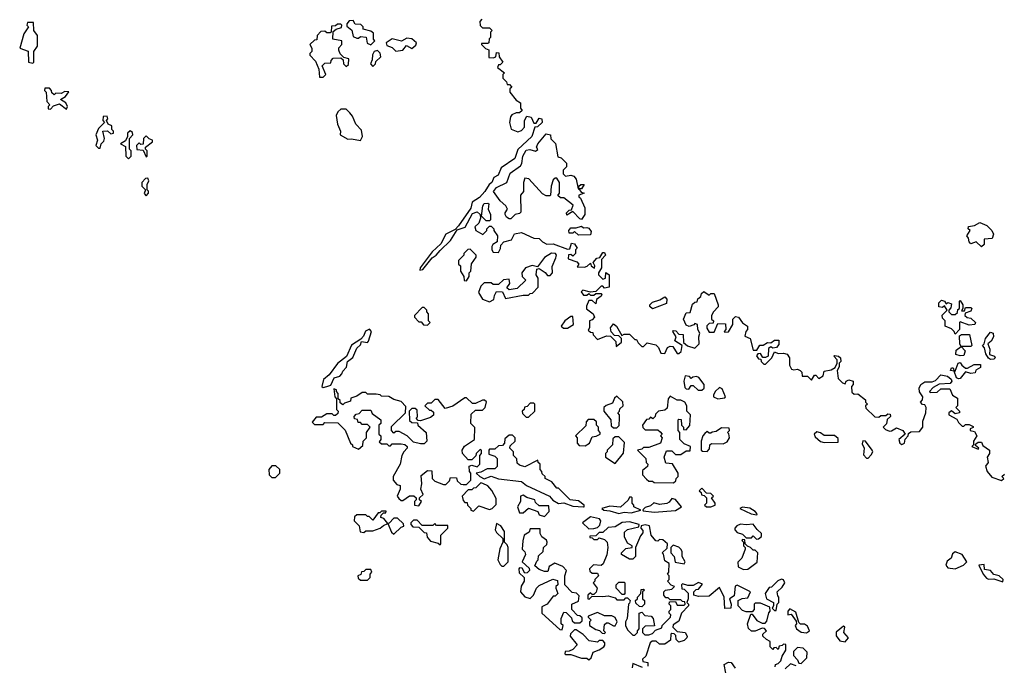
# Model space of a CAD drawing. Extents: x 2604950 to 2749250, y 940531 to 1028284.
# Tile 30 of 220: x 2637380 to 2642944, y 988160 to 991805. Entities that reach past the tile are written whole.
import ezdxf

# ---------------------------------------------------------------- set-up
doc = ezdxf.new("R2010")
doc.units = 0

msp = doc.modelspace()

# ---------------------------------------------------------------- linework, layer by layer
at = {"layer": '0CON05XD'}
for points in [[(2637455, 991560), (2637460, 991565), (2637460, 991625), (2637480, 991655), (2637480, 991715), (2637460, 991745), (2637458.3, 991788.3), (2637425, 991790), (2637420, 991775), (2637430, 991765), (2637402.5, 991725), (2637380, 991645), (2637428.3, 991628.3), (2637430, 991565), (2637455, 991560)], [(2639095, 991480), (2639110, 991495), (2639090, 991545), (2639105, 991560), (2639138.3, 991561.7), (2639140, 991575), (2639151.7, 991588.3), (2639195, 991590), (2639208.3, 991578.3), (2639210, 991555), (2639225, 991540), (2639237.5, 991552.5), (2639240, 991585), (2639211.7, 991591.7), (2639191.7, 991611.7), (2639182.5, 991632.5), (2639183, 991647), (2639200, 991665), (2639200, 991685), (2639150, 991695), (2639151.7, 991738.3), (2639168.3, 991751.7), (2639198.3, 991761.7), (2639200, 991775), (2639195, 991780), (2639175, 991780), (2639165, 991770), (2639141.7, 991768.3), (2639140, 991735), (2639135, 991730), (2639115, 991730), (2639105, 991740), (2639081.7, 991738.3), (2639060, 991715), (2639058.3, 991691.7), (2639045, 991690), (2639020, 991665), (2639030, 991645), (2639030, 991625), (2639020, 991615), (2639020, 991605), (2639051.7, 991571.7), (2639070, 991525), (2639075, 991480), (2639095, 991480)], [(2639365, 991662.5), (2639387.5, 991685), (2639380, 991695), (2639378.3, 991728.3), (2639365, 991740), (2639321.7, 991751.7), (2639320, 991765), (2639308.3, 991778.3), (2639275, 991780), (2639265, 991800), (2639241.7, 991798.3), (2639228.3, 991781.7), (2639228.3, 991768.3), (2639256.7, 991746.7), (2639265, 991710), (2639285, 991700), (2639295, 991700), (2639305, 991710), (2639337, 991707), (2639343, 991673), (2639365, 991662.5)], [(2639991.7, 991808.3), (2639980, 991795), (2639981.7, 991771.7), (2639995, 991760), (2640035, 991760), (2640050, 991745), (2640040, 991735), (2640040, 991705), (2640033, 991697), (2640030, 991675), (2640025, 991670), (2639990, 991670), (2639990, 991665), (2640011.7, 991641.7), (2640030, 991635), (2640031.7, 991591.7), (2640055, 991590), (2640070, 991595), (2640075, 991620), (2640088.3, 991618.3), (2640090, 991595), (2640110, 991565), (2640095, 991550), (2640085, 991550), (2640080, 991535), (2640120, 991505), (2640110, 991495), (2640110, 991475), (2640130, 991455), (2640135, 991440), (2640148.3, 991438.3), (2640160, 991425), (2640150, 991415), (2640150, 991395), (2640185, 991350), (2640210, 991335), (2640210, 991305), (2640218.3, 991291.7), (2640205, 991280), (2640185, 991280), (2640161.7, 991268.3), (2640152.5, 991257.5), (2640147.5, 991225), (2640157, 991187), (2640195, 991172.5), (2640215, 991180), (2640231.7, 991198.3), (2640232.5, 991235), (2640245, 991260), (2640270, 991255), (2640285, 991220), (2640298.3, 991221.7), (2640315, 991250), (2640330, 991245), (2640332.5, 991225), (2640305, 991200), (2640291.7, 991198.3), (2640273.8, 991145), (2640195, 991072.5), (2640178.1, 991021.9), (2640100.7, 990969.3), (2640083, 990927), (2640060, 990915), (2640047.5, 990885), (2640032.5, 990875), (2640007.5, 990835), (2639978, 990802), (2639937.5, 990775), (2639928.3, 990741.7), (2639859.3, 990640.7), (2639840, 990620), (2639787.5, 990595), (2639760.5, 990539.5), (2639710, 990495), (2639643.3, 990405), (2639641.7, 990391.7), (2639657.5, 990395), (2639710, 990460), (2639732.5, 990475), (2639755, 990502.5), (2639815, 990557.5), (2639851.7, 990618.3), (2639896.4, 990633.6), (2639938.3, 990711.7), (2639965, 990720), (2639982.5, 990705), (2639983.3, 990685), (2639973.8, 990656.2), (2639952.5, 990635), (2639957.5, 990615), (2639997, 990593), (2640020, 990615), (2640020, 990625), (2640035, 990640), (2640045, 990640), (2640060, 990625), (2640060, 990615), (2640080, 990585), (2640078.3, 990551.7), (2640053.6, 990536.4), (2640047.5, 990525), (2640047.5, 990505), (2640055, 990492.5), (2640085, 990490), (2640097, 990513), (2640098.3, 990531.7), (2640115, 990550), (2640158.3, 990561.7), (2640175, 990596.7), (2640215, 990603.8), (2640285, 990572.5), (2640315, 990570), (2640335, 990550), (2640358.3, 990538.3), (2640395, 990540), (2640475, 990510), (2640488.3, 990511.7), (2640497.5, 990542.5), (2640515, 990540), (2640530, 990515), (2640520, 990505), (2640520, 990485), (2640505, 990470), (2640495, 990480), (2640481.7, 990478.3), (2640480, 990455), (2640528.3, 990438.3), (2640540, 990425), (2640530, 990410), (2640571.7, 990408.3), (2640587, 990413), (2640605, 990430), (2640610, 990415), (2640628.3, 990401.7), (2640630, 990415), (2640620, 990435), (2640641.7, 990458.3), (2640658.3, 990461.7), (2640675, 990490), (2640685, 990490), (2640690, 990475), (2640668.3, 990451.7), (2640667.5, 990405), (2640650, 990375), (2640650, 990365), (2640675, 990340), (2640690, 990345), (2640691.7, 990378.3), (2640710, 990365), (2640710, 990295), (2640685, 990290), (2640675, 990300), (2640665, 990300), (2640635, 990270), (2640605, 990267.5), (2640562.5, 990277.5), (2640551.7, 990268.3), (2640565, 990250), (2640585, 990250), (2640595, 990260), (2640605, 990250), (2640625, 990250), (2640635, 990260), (2640665, 990260), (2640670, 990255), (2640666.4, 990243.6), (2640640, 990225), (2640635, 990200), (2640615, 990220), (2640595, 990220), (2640583.3, 990186.7), (2640582.5, 990172.5), (2640620, 990145), (2640627.5, 990125), (2640615, 990110), (2640600, 990105), (2640600, 990065), (2640591.7, 990051.7), (2640605, 990040), (2640618.3, 990038.3), (2640620, 990025), (2640645, 990000), (2640695, 990020), (2640717.5, 990017.5), (2640748.3, 989988.3), (2640750, 989960), (2640780, 989985), (2640780, 990005), (2640765, 990020), (2640741.7, 990021.7), (2640723, 990043), (2640717.5, 990065), (2640735, 990087.5), (2640752.5, 990075), (2640781.7, 990021.7), (2640795, 990030), (2640825, 990030), (2640855, 990000), (2640865, 990000), (2640875, 989980), (2640895, 989960), (2640905, 989960), (2640925, 989980), (2640975, 989970), (2640990, 989955), (2641003, 989923), (2641025, 989920), (2641040, 989955), (2641055, 989962.5), (2641070, 989960), (2641095, 989920), (2641105, 989920), (2641118.3, 989931.7), (2641122.5, 989965), (2641082.5, 989992.5), (2641090, 990015), (2641070, 990045), (2641075, 990050), (2641088.3, 990048.3), (2641105, 990030), (2641128.3, 990028.3), (2641131.7, 989981.7), (2641153, 989963), (2641195, 989950), (2641220, 989975), (2641217.5, 990015), (2641222.5, 990035), (2641212.5, 990055), (2641210, 990085), (2641195, 990090), (2641188.3, 990081.7), (2641163, 990073), (2641145, 990080), (2641130, 990115), (2641145, 990150), (2641168.3, 990151.7), (2641181.2, 990198.8), (2641195, 990210), (2641208.3, 990211.7), (2641211.7, 990228.3), (2641228.3, 990241.7), (2641231.7, 990258.3), (2641245, 990270), (2641275, 990250), (2641285, 990260), (2641305, 990260), (2641327.5, 990195), (2641327, 990183), (2641300, 990155), (2641290, 990135), (2641290, 990115), (2641300, 990105), (2641298.3, 990091.7), (2641275, 990090), (2641263, 990077), (2641263, 990063), (2641275, 990040), (2641305, 990040), (2641325, 990090), (2641368.3, 990088.3), (2641370, 990055), (2641360, 990045), (2641365, 990040), (2641385, 990042.5), (2641410, 990085), (2641410, 990115), (2641425, 990130), (2641442.5, 990125), (2641463.3, 990093.3), (2641492.5, 990075), (2641492.5, 990055), (2641482.5, 990045)], [(2639505, 991627.5), (2639545, 991632.5), (2639565, 991660), (2639595, 991643.3), (2639619.3, 991660.7), (2639622.5, 991675), (2639595, 991697.5), (2639568.3, 991701.7), (2639536.7, 991683.3), (2639485, 991696.7), (2639450, 991675), (2639455, 991660), (2639485, 991647.5), (2639505, 991627.5)], [(2639375, 991540), (2639390, 991555), (2639391.7, 991568.3), (2639420, 991595), (2639417, 991617), (2639401.7, 991631.7), (2639383.6, 991626.4), (2639373, 991607), (2639371.7, 991578.3), (2639362.5, 991555), (2639375, 991540)], [(2637645, 991300), (2637650, 991315), (2637640, 991335), (2637610, 991355), (2637638.3, 991371.7), (2637658.3, 991398.3), (2637635, 991400), (2637615, 991387.5), (2637585, 991390), (2637575, 991380), (2637561.7, 991391.7), (2637560, 991405), (2637548.3, 991418.3), (2637521.7, 991418.3), (2637520, 991405), (2637530, 991395), (2637533, 991343), (2637550, 991325), (2637540, 991315), (2637541.7, 991301.7), (2637555, 991300), (2637571.7, 991318.3), (2637605, 991330), (2637645, 991300)], [(2639305, 991123.3), (2639316.7, 991145), (2639310.7, 991180.7), (2639280, 991215), (2639260.7, 991260.7), (2639245, 991280), (2639225, 991300), (2639195, 991300), (2639177.5, 991285), (2639167.5, 991265), (2639176.7, 991215), (2639192.5, 991175), (2639190, 991155), (2639235, 991130), (2639255, 991132.5), (2639305, 991123.3)], [(2637835, 991080), (2637840, 991105), (2637855, 991120), (2637860, 991135), (2637850, 991175), (2637877, 991177), (2637895, 991160), (2637910, 991165), (2637910, 991175), (2637900, 991185), (2637900, 991205), (2637880, 991215), (2637870, 991235), (2637877.5, 991245), (2637875, 991260), (2637851.7, 991258.3), (2637850, 991235), (2637860, 991225), (2637825, 991190), (2637810, 991155), (2637820, 991125), (2637810, 991095), (2637825, 991080), (2637835, 991080)], [(2637995, 991020), (2638010, 991035), (2638010, 991065), (2638000, 991075), (2638000, 991135), (2638020, 991155), (2638018.3, 991168.3), (2638005, 991177.5), (2637990, 991165), (2637990, 991145), (2637978.3, 991121.7), (2637950, 991105), (2637978.3, 991088.3), (2637980, 991035), (2637995, 991020)], [(2640555, 990677.5), (2640545, 990680), (2640505, 990722.5), (2640471.7, 990701.7), (2640470, 990715), (2640485, 990730), (2640498.3, 990731.7), (2640507, 990757), (2640455, 990800), (2640435, 990800), (2640421.7, 990811.7), (2640430, 990825), (2640430, 990885), (2640415, 990910), (2640405, 990910), (2640395, 990900), (2640382.5, 990865), (2640380, 990815), (2640375, 990810), (2640355, 990810), (2640335, 990822.5), (2640256.4, 990906.4), (2640235, 990910), (2640227.5, 990885), (2640227.5, 990835), (2640210, 990815), (2640211.7, 990718.3), (2640205, 990710), (2640180, 990705), (2640155, 990680), (2640145, 990680), (2640130.7, 990690.7), (2640122.5, 990705), (2640122.5, 990715), (2640136.7, 990735), (2640127.5, 990755), (2640095, 990782.5), (2640057.5, 990835), (2640075, 990857.5), (2640132.5, 990885), (2640151.2, 990938.8), (2640209.3, 990980.7), (2640217, 990993), (2640223.3, 991035), (2640241.9, 991068.1), (2640261.7, 991071.7), (2640295, 991062.5), (2640308.3, 991071.7), (2640300, 991085), (2640307.5, 991105), (2640355, 991160), (2640380, 991155), (2640381.7, 991131.7), (2640407, 991107), (2640421.7, 991031.7), (2640440, 991025), (2640470, 990995), (2640470, 990975), (2640450, 990955), (2640450, 990935), (2640465, 990922.5), (2640495, 990926.7), (2640511.2, 990921.2), (2640523.8, 990905), (2640535, 990850), (2640540, 990850), (2640540, 990865), (2640550, 990875), (2640570, 990875), (2640555, 990850), (2640540, 990850), (2640551.7, 990831.7), (2640570, 990825), (2640540, 990815), (2640540, 990805), (2640548.3, 990798.3), (2640573, 990743), (2640572.5, 990705), (2640555, 990677.5)], [(2638095, 991030), (2638100, 991035), (2638100, 991065), (2638090, 991075), (2638090, 991085), (2638130, 991115), (2638130, 991125), (2638111.7, 991131.7), (2638095, 991150), (2638080, 991135), (2638078.3, 991101.7), (2638065, 991100), (2638055, 991110), (2638040, 991095), (2638041.7, 991071.7), (2638078.3, 991068.3), (2638095, 991030)], [(2638095, 990810), (2638107.5, 990825), (2638107.5, 990837.5), (2638100, 990845), (2638100, 990875), (2638110, 990895), (2638105, 990910), (2638091.7, 990908.3), (2638070, 990885), (2638070, 990865), (2638090, 990845), (2638083, 990823), (2638095, 990810)], [(2640035, 990670), (2640015, 990670), (2639990, 990695), (2639997.5, 990755), (2640005, 990767.5), (2640025, 990770), (2640030, 990765), (2640027.5, 990735), (2640040, 990705), (2640040, 990675), (2640035, 990670)], [(2642815, 990523.3), (2642785, 990550), (2642755, 990540), (2642745, 990550), (2642741.7, 990571.7), (2642732.5, 990585), (2642750, 990615), (2642740, 990625), (2642741.7, 990638.3), (2642775, 990642.5), (2642805, 990660), (2642845, 990642.5), (2642872.5, 990615), (2642882.5, 990595), (2642875, 990570), (2642830, 990565), (2642830, 990535), (2642815, 990523.3)], [(2640538.3, 990588.3), (2640515, 990610), (2640505, 990600), (2640485, 990600), (2640482.5, 990615), (2640495, 990630), (2640525, 990630), (2640555, 990640), (2640565, 990630), (2640585, 990632.5), (2640595, 990627.5), (2640609.3, 990609.3), (2640605, 990590), (2640538.3, 990588.3)], [(2639905, 990330), (2639920, 990355), (2639920, 990375), (2639930, 990385), (2639933, 990427), (2639960, 990465), (2639960, 990475), (2639925, 990510), (2639911.7, 990508.3), (2639890, 990485), (2639890, 990475), (2639860, 990445), (2639860, 990425), (2639870, 990415), (2639870, 990385), (2639890, 990355), (2639891.7, 990331.7), (2639905, 990330)], [(2640035, 990212.5), (2640060, 990225), (2640063, 990247), (2640075, 990270), (2640108.3, 990268.3), (2640125, 990230), (2640225, 990250), (2640255, 990250), (2640265, 990260), (2640278.3, 990261.7), (2640310, 990295), (2640310, 990345), (2640297.5, 990365), (2640303, 990397), (2640315, 990400), (2640348.3, 990378.3), (2640361.7, 990361.7), (2640378.3, 990361.7), (2640390, 990375), (2640388.3, 990411.7), (2640409.3, 990460.7), (2640412.5, 990475), (2640407.5, 990485), (2640385, 990487.5), (2640345, 990463.3), (2640305, 990410), (2640275, 990416.7), (2640237.5, 990405), (2640217.5, 990375), (2640220, 990355), (2640240, 990335), (2640191.7, 990288.3), (2640145, 990280), (2640131.7, 990291.7), (2640150, 990315), (2640145, 990340), (2640113, 990337), (2640085, 990310), (2640055, 990310), (2640045, 990320), (2640005, 990320), (2639985, 990300), (2639972.5, 990265), (2639995, 990227.5), (2640035, 990212.5)], [(2640955, 990172.5), (2640940, 990185), (2640940, 990195), (2640955, 990210), (2640997, 990223), (2641025, 990240), (2641037.5, 990227.5), (2641035, 990202.5), (2640955, 990172.5)], [(2642665, 990030), (2642660, 990045), (2642645, 990060), (2642610, 990075), (2642610, 990105), (2642595, 990120), (2642592.5, 990137.5), (2642620, 990165), (2642605, 990190), (2642595, 990180), (2642573, 990183), (2642573.8, 990206.2), (2642588.3, 990221.7), (2642606.4, 990216.4), (2642615, 990200), (2642625, 990207.5), (2642645, 990200), (2642641.7, 990178.3), (2642630, 990165), (2642630, 990155), (2642645, 990140), (2642665, 990140), (2642678.3, 990151.7), (2642681.7, 990168.3), (2642690, 990175), (2642690, 990215), (2642695, 990220), (2642710, 990195), (2642710, 990175), (2642701.7, 990161.7), (2642718.3, 990161.7), (2642725, 990180), (2642755, 990180), (2642760, 990175), (2642755, 990160), (2642721.7, 990148.3), (2642720, 990135), (2642733, 990123), (2642755, 990120), (2642780, 990095), (2642777.5, 990085), (2642745, 990080), (2642695, 990100), (2642690, 990095), (2642690, 990055), (2642665, 990030)], [(2639685, 990080), (2639700, 990095), (2639690, 990105), (2639690, 990145), (2639680, 990155), (2639680, 990165), (2639665, 990180), (2639655, 990180), (2639610, 990135), (2639610, 990125), (2639635, 990100), (2639648.3, 990098.3), (2639661.7, 990081.7), (2639685, 990080)], [(2640475, 990062.5), (2640510, 990085), (2640505, 990130), (2640495, 990130), (2640460, 990105), (2640440, 990075), (2640453, 990063), (2640475, 990062.5)], [(2639095, 989727.5), (2639115, 989733.3), (2639138.3, 989741.7), (2639157, 989783), (2639188.3, 989791.7), (2639200, 989805), (2639205, 989820), (2639227, 989843), (2639232.5, 989875), (2639263, 989897), (2639285, 989950), (2639305, 989970), (2639311.7, 989988.3), (2639345, 989982.5), (2639350.7, 989989.3), (2639367.5, 990045), (2639357.5, 990057.5), (2639334.1, 990045.9), (2639322.5, 990017.5), (2639308.3, 990001.7), (2639255, 989967.5), (2639226.2, 989903.8), (2639176.7, 989863.3), (2639129.5, 989800.5), (2639097, 989773), (2639087.5, 989735), (2639095, 989727.5)], [(2641482.5, 990045), (2641478.3, 990018.3), (2641507.5, 990005), (2641525, 989940), (2641545, 989940), (2641563, 989967), (2641581.7, 989968.3), (2641605, 989982.5), (2641625, 989980), (2641645, 989996.2), (2641670, 989995), (2641668.8, 989971.2), (2641656.4, 989953.6), (2641635, 989950), (2641625, 989957.5), (2641611.7, 989948.3), (2641610, 989905), (2641595, 989897.5), (2641578.3, 989898.3), (2641565, 989920), (2641551.7, 989918.3), (2641543, 989907), (2641555, 989890), (2641568.3, 989888.3), (2641570, 989875), (2641585, 989860), (2641595, 989860), (2641630, 989895), (2641645, 989930), (2641665, 989920), (2641695, 989922.5), (2641717, 989917), (2641730, 989895), (2641730, 989855), (2641741.7, 989831.7), (2641755, 989827.5), (2641775, 989832.5), (2641790, 989825), (2641800, 989815), (2641801.7, 989791.7), (2641831.7, 989791.7), (2641855, 989770), (2641871.7, 989798.3), (2641878.3, 989798.3), (2641895, 989780), (2641920, 989795), (2641925, 989820), (2641965, 989827.5), (2641988.3, 989841.7), (2642000, 989865), (2642000, 989885), (2641980, 989905), (2641985, 989910), (2642006.1, 989906.1), (2642017.5, 989895), (2642020, 989875), (2642010, 989865), (2642010, 989845), (2642000, 989825), (2642005, 989780), (2642030, 989755), (2642045, 989750), (2642050, 989765), (2642065, 989772.5), (2642090, 989765), (2642090, 989745), (2642080, 989735), (2642081.7, 989701.7), (2642095, 989690), (2642115, 989692.5), (2642158.3, 989658.3), (2642160, 989645), (2642170, 989635), (2642160, 989625), (2642161.7, 989611.7), (2642212.5, 989562.5), (2642235, 989560), (2642245, 989570), (2642275, 989570), (2642285, 989580), (2642298.3, 989578.3), (2642300, 989565), (2642281.7, 989548.3), (2642277, 989523), (2642260, 989505), (2642271.7, 989491.7), (2642295, 989482.5), (2642307, 989483), (2642335, 989500), (2642370, 989485), (2642382.5, 989465), (2642347.5, 989435), (2642352.5, 989415), (2642365, 989407.5), (2642380, 989415), (2642383, 989437), (2642400, 989455), (2642401.7, 989468.3), (2642415, 989477.5), (2642465, 989480), (2642482.5, 989505), (2642482.5, 989537.5), (2642500, 989585), (2642502.5, 989615), (2642495, 989630), (2642481.7, 989631.7), (2642470, 989645), (2642481.7, 989658.3), (2642482.5, 989675), (2642464.1, 989704.1), (2642463.3, 989725), (2642472.5, 989745), (2642495, 989760), (2642535, 989760), (2642555, 989767.5), (2642585, 989800), (2642622.5, 989792.5), (2642642.5, 989775), (2642647.5, 989765), (2642638.3, 989751.7), (2642575, 989747.5), (2642541.7, 989728.3), (2642520, 989705), (2642525, 989700), (2642565, 989702.5), (2642585, 989720), (2642635, 989720), (2642650, 989685), (2642678.3, 989668.3), (2642680, 989625), (2642670, 989615), (2642690, 989595), (2642690, 989585), (2642665, 989580), (2642645, 989597.5), (2642630, 989585), (2642630, 989575), (2642675, 989550), (2642685, 989530), (2642705, 989510), (2642715, 989510), (2642725, 989520), (2642745, 989520), (2642768.3, 989508.3), (2642768.3, 989501.7), (2642750, 989495), (2642750, 989485), (2642775, 989480), (2642787.5, 989455), (2642770, 989425), (2642770, 989405), (2642760, 989395), (2642795, 989380), (2642800, 989385), (2642781.7, 989401.7), (2642781.7, 989408.3), (2642795, 989420), (2642815, 989420), (2642821.7, 989401.7), (2642860, 989375), (2642860, 989355), (2642847.5, 989335), (2642852.5, 989305), (2642837.5, 989285), (2642847.5, 989255), (2642873, 989223), (2642927.5, 989202.5), (2642940, 989215), (2642930, 989225), (2642945, 989240)], [(2642865, 989886.7), (2642853.6, 989893.6), (2642838.3, 989918.3), (2642831.7, 989951.7), (2642820, 989965), (2642830, 989975), (2642837.5, 990005), (2642865, 990040), (2642880, 990035), (2642882.5, 990015), (2642869.3, 989990.7), (2642850, 989975), (2642862.5, 989945), (2642860, 989915), (2642887.5, 989905), (2642892.5, 989895), (2642885, 989887.5), (2642865, 989886.7)], [(2642695, 989907.5), (2642670, 989915), (2642671.7, 989938.3), (2642700, 989960), (2642692.5, 989972.5), (2642690.7, 990019.3), (2642702.5, 990027.5), (2642747, 990027), (2642760, 989965), (2642755, 989960), (2642700, 989960), (2642722.5, 989935), (2642715, 989910), (2642695, 989907.5)], [(2642685, 989777.5), (2642673.6, 989783.6), (2642660, 989820), (2642640, 989825), (2642645, 989840), (2642655, 989840), (2642660, 989820), (2642665, 989820), (2642682.5, 989865), (2642695, 989870), (2642703.6, 989853.6), (2642725, 989836.7), (2642735, 989836.7), (2642772.5, 989857.5), (2642808.8, 989858.8), (2642808.3, 989841.7), (2642783.6, 989826.4), (2642778.3, 989811.7), (2642755, 989806.7), (2642725, 989817.5), (2642695, 989780), (2642685, 989777.5)], [(2641235, 989712.5), (2641247.5, 989725), (2641247.5, 989745), (2641217.5, 989785), (2641205, 989790), (2641183, 989787), (2641175, 989780), (2641165, 989790), (2641140, 989795), (2641132.5, 989765), (2641138.3, 989728.3), (2641145, 989720), (2641161.7, 989718.3), (2641175, 989740), (2641185, 989740), (2641213.9, 989713.9), (2641235, 989712.5)], [(2639635, 989060), (2639650, 989085), (2639640, 989095), (2639640, 989105), (2639660, 989125), (2639647.5, 989155), (2639652.5, 989185), (2639648.3, 989231.7), (2639685, 989260), (2639708.3, 989258.3), (2639710, 989215), (2639725, 989200), (2639775, 989180), (2639788.3, 989181.7), (2639808.3, 989201.7), (2639815, 989220), (2639848.3, 989218.3), (2639851.7, 989201.7), (2639873, 989183), (2639885, 989180), (2639905, 989180), (2639930, 989205), (2639930, 989245), (2639922.5, 989255), (2639920, 989285), (2639935, 989290), (2639965, 989280), (2639980, 989295), (2639980, 989345), (2639990, 989355), (2639990, 989375), (2639981.7, 989378.3), (2639960, 989355), (2639958.3, 989341.7), (2639935, 989320), (2639915, 989320), (2639882.5, 989355), (2639880, 989375), (2639893.6, 989396.4), (2639950, 989435), (2639951.7, 989501.7), (2639930, 989525), (2639931.7, 989578.3), (2639955, 989600), (2639995, 989600), (2640010, 989615), (2640017, 989647), (2640007, 989657), (2639995, 989657.5), (2639955, 989637.5), (2639938.3, 989638.3), (2639905, 989670), (2639895, 989670), (2639827, 989623), (2639785, 989610), (2639745, 989660), (2639725, 989660), (2639705, 989640), (2639685, 989640), (2639670, 989625), (2639695, 989600), (2639705, 989600), (2639718.3, 989588.3), (2639718.3, 989571.7), (2639701.7, 989558.3), (2639645, 989540), (2639631.7, 989541.7), (2639620, 989555), (2639627.5, 989562.5), (2639625, 989600), (2639615, 989610), (2639595, 989610), (2639580, 989595), (2639581.7, 989541.7), (2639595, 989530), (2639628.3, 989528.3), (2639630, 989515), (2639677.5, 989475), (2639680, 989425), (2639665, 989410), (2639645, 989410), (2639605, 989420), (2639570, 989455), (2639525, 989480), (2639505, 989480), (2639495, 989470), (2639480, 989485), (2639481.7, 989508.3), (2639560, 989585), (2639561.7, 989621.7), (2639535, 989650), (2639495, 989660), (2639465, 989677.5), (2639425, 989680), (2639417, 989687), (2639395, 989690), (2639345, 989690), (2639335, 989700), (2639315, 989700), (2639285, 989680), (2639251.7, 989668.3), (2639248.3, 989651.7), (2639215, 989640), (2639205, 989630), (2639191.7, 989641.7), (2639190, 989655), (2639180, 989665), (2639180, 989695), (2639170, 989705), (2639170, 989715), (2639155, 989720), (2639160, 989675), (2639170, 989665), (2639170, 989605), (2639180, 989595), (2639178.3, 989581.7), (2639165, 989570), (2639155, 989570), (2639145, 989580), (2639115, 989580), (2639085, 989560), (2639055, 989560), (2639033, 989533), (2639045, 989520), (2639095, 989520), (2639105, 989530), (2639178.3, 989528.3), (2639218.3, 989488.3), (2639250, 989415), (2639260, 989405), (2639260, 989395), (2639295, 989380), (2639318.3, 989401.7), (2639320, 989425), (2639340, 989445), (2639340, 989475), (2639360, 989505), (2639345, 989520), (2639315, 989520), (2639305, 989530), (2639291.7, 989531.7), (2639288.3, 989548.3), (2639271.7, 989551.7), (2639270, 989565), (2639281.7, 989578.3), (2639298.3, 989581.7), (2639315, 989600), (2639365, 989600), (2639371.7, 989581.7), (2639420, 989545), (2639420, 989525), (2639410, 989515), (2639410, 989465), (2639420, 989455), (2639420, 989435), (2639411.7, 989421.7), (2639425, 989410), (2639455, 989410), (2639465, 989400), (2639475, 989400), (2639485, 989410), (2639535, 989410), (2639557, 989407), (2639570, 989395), (2639570, 989385), (2639550, 989365), (2639540, 989345), (2639530, 989295), (2639490, 989225), (2639490, 989205), (2639511.7, 989181.7), (2639530, 989175), (2639530, 989155), (2639512.5, 989115), (2639521.7, 989101.7), (2639535, 989090), (2639545, 989090), (2639583, 989117), (2639607, 989117), (2639620, 989105), (2639620, 989095), (2639610, 989085), (2639610, 989065), (2639635, 989060)], [(2641325, 989664), (2641365, 989670), (2641367.5, 989675), (2641350, 989720), (2641335, 989727.5), (2641310, 989705), (2641300, 989685), (2641300, 989675), (2641325, 989664)], [(2640755, 989500), (2640767, 989513), (2640770, 989555), (2640770, 989575), (2640760, 989585), (2640770, 989595), (2640771.7, 989608.3), (2640790, 989625), (2640788.3, 989648.3), (2640755, 989680), (2640741.7, 989668.3), (2640730, 989640), (2640693, 989627), (2640680, 989615), (2640680, 989595), (2640720, 989545), (2640721.7, 989511.7), (2640735, 989500), (2640755, 989500)], [(2641075, 989190), (2641088.3, 989201.7), (2641090, 989215), (2641100, 989225), (2641100, 989245), (2641068.3, 989298.3), (2641031.7, 989301.7), (2641022.5, 989335), (2641035, 989370), (2641065, 989370), (2641085, 989350), (2641115, 989350), (2641145, 989370), (2641168.3, 989371.7), (2641170, 989395), (2641135, 989410), (2641110, 989435), (2641110, 989475), (2641100, 989485), (2641100, 989545), (2641105, 989550), (2641118.3, 989548.3), (2641120, 989515), (2641130, 989505), (2641131.7, 989491.7), (2641145, 989490), (2641167, 989513), (2641170, 989575), (2641150, 989595), (2641150, 989625), (2641137.5, 989645), (2641115, 989656.7), (2641095, 989657.5), (2641055, 989680), (2641043.8, 989665), (2641038.3, 989611.7), (2641025, 989600), (2640990, 989595), (2640971.7, 989578.3), (2640970, 989565), (2640958.3, 989551.7), (2640945, 989560), (2640935, 989550), (2640921.7, 989548.3), (2640900, 989515), (2640901.7, 989501.7), (2640915, 989490), (2640985, 989490), (2640998.3, 989478.3), (2641010, 989465), (2641000, 989455), (2641010, 989445), (2641000, 989415), (2640935, 989390), (2640905, 989390), (2640895, 989380), (2640870, 989375), (2640918.3, 989328.3), (2640920, 989305), (2640930, 989295), (2640928.3, 989281.7), (2640900, 989260), (2640900, 989235), (2640921.7, 989211.7), (2640935, 989200), (2640955, 989200), (2640965, 989192.5), (2641075, 989190)], [(2640255, 989560), (2640290, 989595), (2640290, 989635), (2640285, 989640), (2640265, 989640), (2640248.3, 989621.7), (2640231.7, 989618.3), (2640230, 989605), (2640220, 989595), (2640221.7, 989581.7), (2640241.7, 989561.7), (2640255, 989560)], [(2640575, 989400), (2640600, 989415), (2640615, 989450), (2640637, 989453), (2640660, 989465), (2640660, 989475), (2640650, 989485), (2640650, 989505), (2640640, 989515), (2640640, 989535), (2640625, 989547.5), (2640591.7, 989548.3), (2640580, 989535), (2640578.3, 989511.7), (2640520, 989455), (2640530, 989445), (2640530, 989415), (2640541.7, 989401.7), (2640575, 989400)], [(2641265, 989367.5), (2641277, 989383), (2641280, 989405), (2641288.3, 989411.7), (2641355, 989410), (2641378.3, 989421.7), (2641390, 989445), (2641387, 989467), (2641380, 989475), (2641390, 989485), (2641388.3, 989498.3), (2641345, 989500), (2641315, 989480), (2641293, 989477), (2641285, 989470), (2641275, 989470), (2641265, 989480), (2641251.7, 989468.3), (2641240, 989455), (2641230, 989425), (2641230, 989375), (2641238.3, 989368.3), (2641265, 989367.5)], [(2640565, 989054), (2640570, 989055), (2640570, 989065), (2640538.3, 989088.3), (2640490, 989095), (2640425, 989160), (2640415, 989160), (2640386.4, 989196.4), (2640350, 989215), (2640350, 989225), (2640331.7, 989241.7), (2640330, 989255), (2640320, 989265), (2640320, 989295), (2640310, 989305), (2640308.3, 989318.3), (2640235, 989280), (2640205, 989290), (2640191.7, 989301.7), (2640190, 989325), (2640170, 989345), (2640170, 989365), (2640150, 989385), (2640151.7, 989398.3), (2640180, 989425), (2640180, 989445), (2640165, 989460), (2640145, 989460), (2640121.7, 989438.3), (2640120, 989415), (2640108.3, 989401.7), (2640085, 989400), (2640065, 989380), (2640035, 989380), (2640030, 989375), (2640031.7, 989351.7), (2640065, 989340), (2640078.3, 989328.3), (2640078.3, 989281.7), (2640065, 989270), (2640020.7, 989269.3), (2639985, 989250), (2639960, 989245), (2639980, 989225), (2640005, 989212.5), (2640045, 989227.5), (2640085, 989211.9), (2640215, 989197.5), (2640244.3, 989174.3), (2640374.1, 989114.1), (2640392, 989092), (2640424.3, 989074.3), (2640455, 989076.7), (2640505, 989057.5), (2640565, 989054)], [(2640745, 989300), (2640791.7, 989358.3), (2640797, 989417), (2640765, 989450), (2640745, 989450), (2640731.7, 989438.3), (2640730, 989405), (2640700, 989375), (2640700, 989365), (2640690, 989355), (2640690, 989335), (2640745, 989300)], [(2641925, 989417.5), (2642005, 989420), (2642005, 989440), (2641985, 989457.5), (2641925, 989457.5), (2641905, 989472.5), (2641885, 989477.5), (2641870, 989465), (2641875, 989450), (2641905, 989423.3), (2641925, 989417.5)], [(2642175, 989330), (2642191.7, 989348.3), (2642200, 989365), (2642197.5, 989375), (2642160, 989425), (2642145, 989426.7), (2642140.7, 989410.7), (2642152.5, 989385), (2642148.3, 989348.3), (2642165, 989330), (2642175, 989330)], [(2638825, 989220), (2638850, 989245), (2638850, 989265), (2638827, 989287), (2638805, 989286.7), (2638787.5, 989265), (2638790, 989235), (2638805, 989220), (2638825, 989220)], [(2639945, 989030), (2639975, 989060), (2640035, 989040), (2640050, 989045), (2640071.7, 989068.3), (2640071.7, 989101.7), (2640047, 989147), (2640025, 989172.5), (2639997, 989187), (2639985, 989190), (2639958.3, 989161.7), (2639945, 989160), (2639935, 989150), (2639915, 989150), (2639880, 989115), (2639885, 989090), (2639895, 989080), (2639908.3, 989078.3), (2639910, 989065), (2639930, 989045), (2639930, 989035), (2639945, 989030)], [(2641285, 989054.4), (2641310, 989065), (2641310, 989075), (2641290, 989105), (2641300, 989115), (2641285, 989130), (2641261.7, 989131.7), (2641235, 989160), (2641220, 989145), (2641230, 989135), (2641231.7, 989121.7), (2641248.3, 989118.3), (2641260, 989105), (2641260, 989075), (2641250, 989065), (2641260, 989055), (2641285, 989054.4)], [(2640345, 989000), (2640371.7, 989028.3), (2640370, 989060), (2640315, 989060), (2640295, 989080), (2640290, 989095), (2640245, 989106.7), (2640225, 989120), (2640210, 989115), (2640210, 989085), (2640192.5, 989055), (2640205, 989020), (2640225, 989020), (2640255, 989047.5), (2640308.3, 989028.3), (2640315, 989010), (2640345, 989000)], [(2640765, 989016.7), (2640795.8, 989024.2), (2640835, 989021.2), (2640890, 989035), (2640850, 989055), (2640850, 989065), (2640840, 989075), (2640840, 989105), (2640835, 989110), (2640825, 989110), (2640818.3, 989091.7), (2640775, 989052.5), (2640715, 989057.5), (2640670, 989045), (2640680, 989035), (2640715, 989032.5), (2640765, 989016.7)], [(2640965, 989024.3), (2641085, 989034.2), (2641120, 989055), (2641086.4, 989096.4), (2641065, 989102.5), (2641049.3, 989080.7), (2641036.4, 989073.6), (2640995, 989067.5), (2640962.5, 989077.5), (2640945, 989060), (2640915, 989050), (2640901.7, 989038.3), (2640903, 989033), (2640965, 989024.3)], [(2641545, 989010), (2641547.5, 989015), (2641535, 989027.5), (2641505, 989047.5), (2641465, 989052.5), (2641450, 989045), (2641512.5, 989015), (2641545, 989010)], [(2639325, 988910), (2639335, 988920), (2639375, 988920), (2639416.2, 988933.8), (2639435, 988950), (2639460, 988960), (2639438.3, 988988.3), (2639420, 988995), (2639421.7, 989008.3), (2639435, 989020), (2639448.3, 989021.7), (2639450, 989030), (2639425, 989030), (2639415, 989020), (2639405, 989020), (2639375, 988980), (2639355, 989000), (2639345, 989000), (2639335, 989010), (2639285, 989010), (2639271.7, 988998.3), (2639270, 988975), (2639298.3, 988948.3), (2639303, 988913), (2639325, 988910)], [(2639495, 988900), (2639535, 988940), (2639550, 988945), (2639548.3, 988958.3), (2639515, 988990), (2639495, 988990), (2639468.3, 988961.7), (2639460, 988960), (2639481.7, 988911.7), (2639495, 988900)], [(2640595, 988930), (2640625, 988932.5), (2640645, 988937.5), (2640658.8, 988951.2), (2640663.8, 988975), (2640656.8, 988986.8), (2640605, 988997.5), (2640560, 988965), (2640595, 988930)], [(2639755, 988840), (2639760, 988845), (2639760, 988895), (2639800, 988935), (2639800, 988950), (2639735, 988950), (2639725, 988960), (2639715, 988950), (2639655, 988950), (2639625, 988980), (2639605, 988980), (2639590, 988965), (2639590, 988955), (2639601.7, 988941.7), (2639635, 988940), (2639665, 988910), (2639678.3, 988908.3), (2639683, 988883), (2639701.7, 988861.7), (2639745, 988850), (2639755, 988840)], [(2640115, 988720), (2640140, 988745), (2640140, 988825), (2640135, 988840), (2640120, 988855), (2640120, 988915), (2640098.3, 988948.3), (2640075, 988960), (2640067.5, 988925), (2640075, 988910), (2640110, 988875), (2640110, 988855), (2640093, 988817), (2640082.5, 988755), (2640095, 988730), (2640105, 988720), (2640115, 988720)], [(2640445, 988360), (2640450, 988385), (2640440, 988395), (2640440, 988425), (2640455, 988460), (2640468.3, 988458.3), (2640498.3, 988428.3), (2640501.7, 988411.7), (2640515, 988400), (2640545, 988400), (2640558.3, 988411.7), (2640558.3, 988428.3), (2640545, 988440), (2640531.7, 988441.7), (2640500, 988475), (2640500, 988505), (2640538.3, 988521.7), (2640541.7, 988551.7), (2640526.7, 988566.7), (2640501.7, 988571.7), (2640460, 988615), (2640460, 988665), (2640470, 988695), (2640448.3, 988718.3), (2640403, 988737), (2640371.7, 988718.3), (2640365, 988690), (2640345, 988690), (2640315, 988700), (2640291.7, 988721.7), (2640301.7, 988748.3), (2640310, 988755), (2640311.7, 988778.3), (2640338.3, 988801.7), (2640340, 988825), (2640358.3, 988841.7), (2640360, 988855), (2640356.4, 988866.4), (2640330, 988885), (2640320, 988905), (2640320, 988930), (2640265, 988930), (2640258.3, 988911.7), (2640230, 988895), (2640223, 988863), (2640220, 988815), (2640235, 988800), (2640237.5, 988785), (2640220, 988745), (2640258.3, 988708.3), (2640260, 988695), (2640248.3, 988681.7), (2640235, 988680), (2640218.3, 988708.3), (2640205, 988710), (2640200, 988705), (2640201.7, 988681.7), (2640230, 988655), (2640230, 988635), (2640213.6, 988606.4), (2640210, 988575), (2640235, 988546.2), (2640265, 988537.5), (2640282.5, 988555), (2640300, 988595), (2640315, 988610), (2640393, 988647), (2640418.3, 988638.3), (2640420, 988615), (2640410, 988605), (2640410, 988595), (2640420, 988565), (2640405, 988550), (2640395, 988550), (2640360, 988505), (2640330, 988490), (2640330, 988455), (2640431.7, 988361.7), (2640445, 988360)], [(2640855, 988330), (2640870, 988345), (2640870, 988355), (2640880, 988365), (2640880, 988455), (2640895, 988460), (2640911.7, 988441.7), (2640947.5, 988437.5), (2640960, 988425), (2640967.5, 988382.5), (2640915, 988380), (2640900, 988365), (2640900, 988345), (2640911.7, 988331.7), (2640935, 988332.5), (2640955, 988340), (2640971.7, 988358.3), (2641008.3, 988371.7), (2641010, 988385), (2641058.3, 988431.7), (2641060, 988445), (2641050, 988455), (2641050, 988465), (2641060, 988475), (2641060, 988495), (2641050, 988505), (2641051.7, 988518.3), (2641085, 988520), (2641095, 988500), (2641135, 988500), (2641140, 988505), (2641138.3, 988518.3), (2641125, 988520), (2641115, 988530), (2641055, 988530), (2641045, 988540), (2641031.7, 988541.7), (2641020, 988555), (2641020, 988575), (2641030, 988585), (2641065, 988590), (2641080, 988605), (2641061.7, 988611.7), (2641040, 988635), (2641050, 988645), (2641050, 988665), (2641040, 988675), (2641047.5, 988685), (2641050, 988735), (2641025, 988750), (2641017.5, 988787.5), (2641010, 988795), (2641038.3, 988821.7), (2641040, 988845), (2641015, 988867.5), (2640995, 988870), (2640985, 988860), (2640973.6, 988863.6), (2640947.5, 988895), (2640938.3, 988948.3), (2640915, 988952.5), (2640892.5, 988947.5), (2640890, 988935), (2640901.7, 988921.7), (2640901.7, 988908.3), (2640888.3, 988891.7), (2640860, 988825), (2640860, 988775), (2640845, 988760), (2640825, 988760), (2640780, 988785), (2640780, 988795), (2640805, 988820), (2640840, 988825), (2640840, 988835), (2640815, 988850), (2640797.5, 988885), (2640798.3, 988911.7), (2640815, 988927.5), (2640878.3, 988941.7), (2640880, 988955), (2640825, 988969.2), (2640784, 988966), (2640745, 988942.5), (2640705, 988937.5), (2640675, 988910), (2640655, 988910), (2640635, 988890), (2640601.7, 988888.3), (2640601.7, 988881.7), (2640615, 988880), (2640625, 988870), (2640645, 988870), (2640655, 988880), (2640685, 988870), (2640700, 988855), (2640702.5, 988825), (2640697, 988783), (2640676.4, 988733.6), (2640665, 988722.5), (2640623, 988727), (2640600, 988705), (2640601.7, 988691.7), (2640615, 988680), (2640645, 988680), (2640650, 988665), (2640630, 988645), (2640630, 988635), (2640620, 988625), (2640642.5, 988595), (2640637, 988573), (2640625, 988560), (2640615, 988560), (2640605, 988570), (2640590, 988555), (2640590, 988535), (2640597, 988533), (2640615, 988550), (2640675, 988547.5), (2640705, 988552.5), (2640745, 988540), (2640755, 988530), (2640795, 988530), (2640805, 988540), (2640815, 988540), (2640830, 988525), (2640825, 988510), (2640820, 988505), (2640812.5, 988425), (2640802.5, 988405), (2640802.5, 988385), (2640815, 988360), (2640845, 988330), (2640855, 988330)], [(2641543, 988873), (2641555, 988873.3), (2641572.5, 988887.5), (2641571.2, 988905), (2641546.2, 988926.2), (2641525, 988957.5), (2641485, 988953.3), (2641452.5, 988957.5), (2641431.7, 988948.3), (2641420, 988935), (2641420, 988925), (2641435, 988910), (2641465, 988900), (2641485, 988880), (2641515, 988880), (2641525, 988890), (2641543, 988873)], [(2641470.7, 988700.7), (2641495, 988703.3), (2641547, 988743), (2641550, 988795), (2641535, 988810), (2641525, 988810), (2641510, 988825), (2641491.7, 988831.7), (2641480, 988845), (2641478.3, 988868.3), (2641465, 988870), (2641460, 988865), (2641470, 988855), (2641470, 988835), (2641480, 988825), (2641480, 988815), (2641460, 988765), (2641438.3, 988741.7), (2641440, 988715), (2641470.7, 988700.7)], [(2641135, 988732.5), (2641140, 988745), (2641123.6, 988773.6), (2641123, 988803), (2641116.7, 988815), (2641105, 988827.5), (2641071.7, 988838.3), (2641060, 988825), (2641060, 988795), (2641077.5, 988775), (2641083, 988743), (2641135, 988732.5)], [(2642665, 988704), (2642713.3, 988725), (2642732.5, 988745), (2642705.4, 988785.4), (2642665, 988800), (2642650, 988790), (2642643.6, 988765), (2642621.2, 988748.8), (2642613.1, 988725), (2642625, 988710), (2642665, 988704)], [(2642935, 988631.2), (2642937.1, 988645), (2642915, 988665.8), (2642885, 988672.9), (2642865, 988695.5), (2642831.7, 988701.7), (2642829.1, 988729.1), (2642800, 988725), (2642824.3, 988674.3), (2642842.7, 988652.7), (2642855, 988646), (2642885, 988648), (2642935, 988631.2)], [(2639345, 988640), (2639360, 988655), (2639360, 988675), (2639370, 988685), (2639365, 988700), (2639335, 988700), (2639325, 988690), (2639311.7, 988688.3), (2639308.3, 988671.7), (2639290, 988665), (2639291.7, 988651.7), (2639305, 988640), (2639345, 988640)], [(2640795, 988560), (2640785, 988560), (2640750, 988595), (2640750, 988615), (2640765, 988630), (2640795, 988630), (2640800, 988625), (2640800, 988565), (2640795, 988560)], [(2641648.3, 988151.7), (2641650, 988165), (2641665, 988170), (2641680, 988185), (2641688.3, 988211.7), (2641710, 988245), (2641708.3, 988278.3), (2641695, 988280), (2641688.3, 988271.7), (2641671.7, 988268.3), (2641665, 988250), (2641655, 988260), (2641641.7, 988258.3), (2641635, 988250), (2641620, 988265), (2641620, 988295), (2641600, 988305), (2641580, 988325), (2641580, 988335), (2641600, 988355), (2641588.3, 988368.3), (2641575, 988370), (2641535, 988352.5), (2641515, 988352.5), (2641498.3, 988368.3), (2641492.5, 988395), (2641511.7, 988448.3), (2641518.3, 988448.3), (2641545, 988412.5), (2641575, 988397.5), (2641591.7, 988398.3), (2641601.7, 988408.3), (2641613, 988457), (2641620, 988465), (2641618.3, 988488.3), (2641565, 988510), (2641535, 988510), (2641530, 988505), (2641530, 988475), (2641518.3, 988461.7), (2641485, 988462.5), (2641465, 988470), (2641440, 988495), (2641440, 988525), (2641463, 988537), (2641495, 988540), (2641510, 988575), (2641435, 988612.5), (2641423, 988607), (2641417.5, 988552.5), (2641390, 988535), (2641400, 988505), (2641398.3, 988481.7), (2641365, 988480), (2641360, 988545), (2641335, 988600), (2641275, 988550), (2641215, 988547.5), (2641190, 988555), (2641190, 988575), (2641201.7, 988588.3), (2641215, 988590), (2641238.3, 988618.3), (2641215, 988627.5), (2641185, 988610), (2641155, 988610), (2641125, 988620), (2641120, 988615), (2641121.7, 988591.7), (2641135, 988590), (2641157, 988567), (2641157.5, 988535), (2641150, 988515), (2641160, 988505), (2641160, 988495), (2641120, 988455), (2641105, 988410), (2641071.7, 988388.3), (2641070, 988375), (2641095, 988350), (2641140, 988345), (2641152.5, 988325), (2641150, 988315), (2641135, 988300), (2641105, 988290), (2641090, 988305), (2641088.3, 988328.3), (2641078.3, 988338.3), (2641065, 988340), (2641060, 988335), (2641058.3, 988301.7), (2641025, 988280), (2640995, 988280), (2640977, 988297), (2640953, 988297), (2640943, 988287), (2640918.3, 988211.7), (2640900, 988195), (2640901.7, 988181.7), (2640930, 988175), (2640930, 988155)], [(2641655, 988470), (2641660, 988505), (2641670, 988515), (2641670, 988545), (2641663, 988553), (2641660, 988575), (2641689.3, 988600.7), (2641703.3, 988625), (2641695, 988642.5), (2641685, 988646.7), (2641663.9, 988636.1), (2641628.3, 988601.7), (2641615, 988600), (2641592.5, 988565), (2641600, 988535), (2641640, 988515), (2641640, 988495), (2641631.7, 988481.7), (2641645, 988470), (2641655, 988470)], [(2640895, 988490), (2640881.7, 988491.7), (2640861.7, 988511.7), (2640860, 988525), (2640870, 988535), (2640870, 988545), (2640890, 988565), (2640891.7, 988588.3), (2640905, 988590), (2640910, 988585), (2640900, 988575), (2640900, 988535), (2640910, 988525), (2640910, 988505), (2640895, 988490)], [(2640685, 988340), (2640690, 988345), (2640680, 988355), (2640685, 988390), (2640695, 988400), (2640705, 988400), (2640735, 988382.5), (2640745, 988382.5), (2640756.7, 988405), (2640745, 988430), (2640725, 988440), (2640685, 988440), (2640645, 988457.5), (2640591.7, 988438.3), (2640591.7, 988431.7), (2640610, 988415), (2640600, 988405), (2640600, 988385), (2640635, 988362.5), (2640657, 988357), (2640671.7, 988341.7), (2640685, 988340)], [(2641825, 988342.5), (2641842.5, 988355), (2641830.7, 988380.7), (2641815, 988392.5), (2641792.5, 988392.5), (2641781.7, 988401.7), (2641765, 988460), (2641731.7, 988478.3), (2641720, 988465), (2641720, 988445), (2641738.3, 988448.3), (2641768.3, 988408.3), (2641770, 988395), (2641762.5, 988385), (2641770, 988365), (2641795, 988347.5), (2641825, 988342.5)], [(2642045, 988292.5), (2642062.5, 988315), (2642037.1, 988345), (2642042.5, 988375), (2642035, 988380), (2641993.6, 988346.4), (2641993, 988327), (2642015, 988297.5), (2642045, 988292.5)], [(2640595, 988190), (2640608.3, 988201.7), (2640620, 988235), (2640655, 988247.5), (2640680, 988265), (2640687, 988273), (2640687, 988287), (2640675, 988300), (2640655, 988300), (2640645, 988290), (2640598.3, 988298.3), (2640563, 988333), (2640525, 988360), (2640515, 988360), (2640491.7, 988338.3), (2640490, 988325), (2640530, 988275), (2640505, 988250), (2640485, 988240), (2640461.7, 988238.3), (2640460, 988225), (2640465, 988220), (2640495, 988220), (2640555, 988200), (2640585, 988200), (2640595, 988190)], [(2641795, 988170), (2641828.3, 988201.7), (2641830, 988235), (2641807, 988257), (2641775, 988260), (2641753, 988237), (2641752.5, 988215), (2641775, 988190), (2641781.7, 988171.7), (2641795, 988170)], [(2640898.3, 988148.3), (2640845, 988170), (2640840, 988145)], [(2641370, 988115), (2641360, 988165), (2641385, 988177.5), (2641400, 988175), (2641423.3, 988143.3)], [(2641767.5, 988157.5), (2641735, 988167.5), (2641705, 988140)]]:
    msp.add_lwpolyline(points, dxfattribs=at)

doc.saveas('drawing.dxf')
